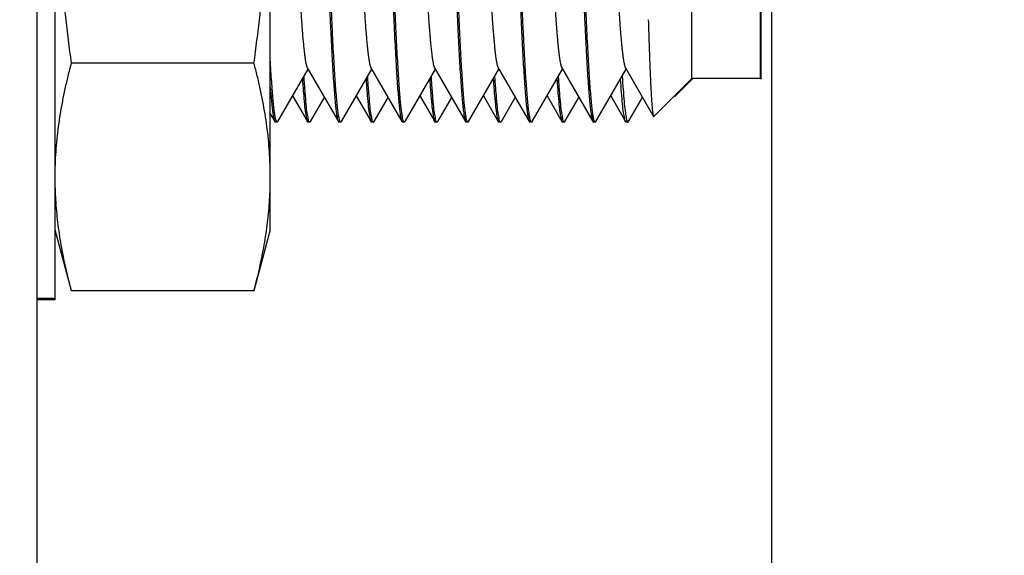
# Model space of a CAD drawing. Header units: inches. Extents: x 0.2 to 16.8, y 0.1 to 10.8.
# Tile 5 of 44: x 1.838 to 2.269, y 5.26 to 5.494. Entities that reach past the tile are written whole.
import ezdxf

# ---------------------------------------------------------------- set-up
doc = ezdxf.new("R2010")
doc.units = ezdxf.units.IN
doc.header["$LTSCALE"] = 0.935
doc.header["$MEASUREMENT"] = 0
doc.layers.get('0').update_dxf_attribs({"linetype": 'CONTINUOUS'})
doc.layers.add('DIMENSIONS', color=7, linetype='CONTINUOUS')
doc.styles.get("Standard").update_dxf_attribs({"font": 'txt', "width": 0.8})
doc.dimstyles.new('DIMSTYLE_1', dxfattribs={"dimtxt": 0.125, "dimasz": 0.18, "dimexe": 0.18, "dimexo": 0.0625, "dimgap": 0.09, "dimtad": 0, "dimtih": 1, "dimtoh": 1, "dimdec": 3, "dimzin": 4, "dimdsep": 46, "dimtxsty": 'STANDARD', "dimblk": '_FILLED', "dimblk1": '_FILLED', "dimblk2": '_FILLED', "dimcen": 0.09, "dimadec": 0, "dimazin": 0, "dimtp": 0.01, "dimtm": 0.01, "dimtfac": 1, "dimtdec": 3, "dimtofl": 0, "dimtmove": 0, "dimatfit": 3, "dimldrblk": '_FILLED', "dimfxl": 1, "dimtolj": 1, "dimtzin": 4, "dimarcsym": 0})

# ---------------------------------------------------------------- blocks, each defined once
blk = doc.blocks.new('*D17')
at = {"layer": 'DIMENSIONS', "color": 2, "linetype": 'CONTINUOUS'}
blk.add_line((2.16712, 4.89887), (2.16712, 8.62929), dxfattribs=at)
at = {"layer": 'DIMENSIONS', "color": 2, "linetype": 'CONTINUOUS', "width": 0.8}
for s, p in [(']', (2.22962, 10.11679)), ('11.08', (2.22962, 9.61679)), ('[', (2.22962, 9.51679)), ('.436', (2.22962, 8.99179)), ('2X ', (2.22962, 8.69179))]:
    blk.add_text(s, height=0.125, rotation=90, dxfattribs=at).set_placement(p)
blk = doc.blocks.new('_FILLED')
at = {"color": 0, "linetype": 'BYBLOCK'}
blk.add_solid([(0, 0), (-1, 0.1736), (-1, -0.1736)], dxfattribs=at)

msp = doc.modelspace()

# ---------------------------------------------------------------- linework, layer by layer
at = {"color": 7, "linetype": 'CONTINUOUS'}
for p, q in [((1.84599, 7.93179), (1.84599, 3.80608)), ((1.85399, 5.37179), (1.85399, 5.77637)), ((1.94799, 5.40237), (1.94799, 5.74637)), ((2.13212, 5.46837), (2.13212, 5.68037)), ((2.16212, 5.46837), (2.16212, 5.68037)), ((2.16251, 5.46835), (2.16251, 5.68035)), ((1.94086, 5.47506), (1.86112, 5.47506)), ((1.95124, 5.4496), (1.96449, 5.47246)), ((1.96415, 5.47304), (1.97772, 5.4496)), ((1.97904, 5.4496), (1.99228, 5.47246)), ((1.99195, 5.47304), (2.00552, 5.4496)), ((2.00684, 5.4496), (2.02009, 5.47246)), ((2.01975, 5.47304), (2.03332, 5.4496)), ((2.03464, 5.4496), (2.04789, 5.47246)), ((2.04755, 5.47304), (2.06112, 5.4496)), ((2.06244, 5.4496), (2.07568, 5.47246)), ((2.07535, 5.47304), (2.08892, 5.4496)), ((2.09024, 5.4496), (2.10349, 5.47247)), ((2.10315, 5.47305), (2.1154, 5.45188)), ((2.13212, 5.46837), (2.11558, 5.45182)), ((2.13251, 5.46835), (2.12477, 5.46062)), ((2.16212, 5.46837), (2.13212, 5.46837)), ((2.16251, 5.46835), (2.16212, 5.46835)), ((1.95772, 5.46079), (1.9642, 5.44958)), ((1.96553, 5.44958), (1.97163, 5.46012)), ((1.98552, 5.46079), (1.992, 5.44959)), ((1.99332, 5.44958), (1.99943, 5.46012)), ((2.01332, 5.46079), (2.0198, 5.44959)), ((2.02113, 5.44958), (2.02723, 5.46012)), ((2.04112, 5.46079), (2.04761, 5.44958)), ((2.04893, 5.44958), (2.05503, 5.46012)), ((2.06892, 5.46079), (2.0754, 5.44958)), ((2.07673, 5.44959), (2.08283, 5.46012)), ((2.09672, 5.46079), (2.10321, 5.44959)), ((2.10452, 5.44958), (2.11063, 5.46013)), ((2.12458, 5.46069), (2.12477, 5.46062)), ((1.94799, 5.45294), (1.94992, 5.44959)), ((1.95097, 5.44937), (1.95019, 5.44937)), ((1.95124, 5.4496), (1.95097, 5.44937)), ((1.96526, 5.44935), (1.96448, 5.44935)), ((1.97877, 5.44937), (1.97799, 5.44937)), ((1.99306, 5.44935), (1.99228, 5.44935)), ((1.99332, 5.44958), (1.99306, 5.44935)), ((2.00657, 5.44937), (2.00579, 5.44937)), ((2.02086, 5.44935), (2.02008, 5.44935)), ((2.03437, 5.44937), (2.03359, 5.44937)), ((2.04866, 5.44935), (2.04788, 5.44935)), ((2.04893, 5.44958), (2.04866, 5.44935)), ((2.06217, 5.44937), (2.06139, 5.44937)), ((2.07645, 5.44935), (2.07568, 5.44935)), ((2.08997, 5.44937), (2.08919, 5.44937)), ((2.10348, 5.44935), (2.10321, 5.44959)), ((2.10425, 5.44935), (2.10348, 5.44935)), ((1.86112, 5.37574), (1.85399, 5.40237)), ((1.94799, 5.40237), (1.94086, 5.37574)), ((1.94086, 5.37576), (1.86112, 5.37576)), ((1.85399, 5.37237), (1.84599, 5.37237)), ((1.85399, 5.37179), (1.84599, 5.37179))]:
    msp.add_line(p, q, dxfattribs=at)
for points, knots in [([(1.95092, 5.6757), (1.95092, 5.67569), (1.95095, 5.67565), (1.95098, 5.67557), (1.95103, 5.67547), (1.95108, 5.67535), (1.95113, 5.67521), (1.9512, 5.675), (1.95129, 5.67469), (1.9514, 5.67429), (1.9515, 5.67382), (1.9516, 5.67331), (1.95171, 5.67273), (1.95181, 5.67211), (1.95192, 5.67143), (1.95202, 5.67069), (1.95212, 5.6699), (1.95223, 5.66906), (1.95237, 5.66784), (1.95255, 5.66618), (1.95276, 5.66403), (1.95296, 5.66169), (1.95317, 5.65915), (1.95338, 5.65642), (1.95359, 5.65351), (1.9538, 5.65042), (1.954, 5.64716), (1.95421, 5.64375), (1.95443, 5.64007), (1.95465, 5.63613), (1.95495, 5.63044), (1.95533, 5.62298), (1.95578, 5.61367), (1.95622, 5.60421), (1.95665, 5.59471), (1.9572, 5.58208), (1.95776, 5.56911), (1.95834, 5.55594), (1.95879, 5.54588), (1.95924, 5.53612), (1.95969, 5.52676), (1.96007, 5.51925), (1.96038, 5.51351), (1.9606, 5.50944), (1.96083, 5.50554), (1.96105, 5.50182), (1.96128, 5.49829), (1.96151, 5.49487), (1.96174, 5.49159), (1.96199, 5.48847), (1.96223, 5.48561), (1.96244, 5.4834), (1.96261, 5.48177), (1.96273, 5.48065), (1.96285, 5.4796), (1.96297, 5.47862), (1.9631, 5.47771), (1.96322, 5.47688), (1.96334, 5.47613), (1.96345, 5.4755), (1.96355, 5.47499), (1.96364, 5.47458), (1.96373, 5.47422), (1.96382, 5.47389), (1.96391, 5.47361), (1.96398, 5.4734), (1.96404, 5.47325), (1.96409, 5.47315), (1.96412, 5.47308), (1.96415, 5.47305), (1.96415, 5.47304)], [0, 0, 0, 0, 0.000146, 0.00066, 0.001227, 0.001849, 0.002585, 0.003386, 0.005187, 0.007254, 0.009586, 0.012183, 0.015046, 0.018171, 0.021559, 0.025208, 0.029117, 0.033283, 0.037705, 0.04731, 0.05792, 0.069515, 0.082068, 0.095545, 0.109914, 0.125142, 0.141197, 0.158046, 0.175656, 0.195551, 0.216243, 0.259781, 0.305801, 0.353835, 0.399548, 0.446157, 0.540381, 0.591027, 0.640731, 0.68898, 0.73526, 0.779076, 0.799923, 0.819995, 0.839239, 0.857603, 0.875036, 0.891485, 0.908141, 0.923546, 0.937665, 0.950463, 0.956355, 0.961903, 0.967104, 0.971952, 0.976444, 0.980576, 0.984344, 0.987745, 0.989982, 0.992024, 0.993871, 0.995525, 0.996988, 0.998261, 0.998827, 0.999348, 0.999824, 1, 1, 1, 1]), ([(1.97872, 5.67569), (1.97873, 5.67567), (1.97876, 5.67561), (1.97881, 5.67551), (1.97886, 5.67539), (1.97891, 5.67526), (1.97897, 5.67511), (1.97904, 5.67488), (1.97913, 5.67457), (1.97923, 5.67414), (1.97933, 5.67367), (1.97944, 5.67313), (1.97954, 5.67254), (1.97965, 5.6719), (1.97975, 5.6712), (1.97985, 5.67045), (1.97996, 5.66964), (1.98006, 5.66878), (1.9802, 5.66753), (1.98038, 5.66585), (1.98059, 5.66367), (1.9808, 5.66129), (1.98101, 5.65872), (1.98122, 5.65588), (1.98144, 5.65276), (1.98166, 5.64936), (1.98189, 5.64577), (1.98212, 5.64199), (1.98234, 5.63803), (1.98265, 5.63244), (1.98302, 5.62533), (1.98344, 5.61663), (1.98386, 5.60777), (1.98427, 5.59862), (1.9847, 5.58898), (1.98514, 5.57894), (1.98559, 5.5686), (1.98604, 5.55832), (1.98649, 5.54821), (1.98694, 5.53837), (1.98738, 5.5289), (1.98776, 5.52129), (1.98807, 5.51547), (1.9883, 5.51121), (1.98854, 5.50703), (1.98878, 5.50293), (1.98903, 5.49906), (1.98927, 5.49541), (1.98952, 5.492), (1.98976, 5.48884), (1.99, 5.48594), (1.99023, 5.48348), (1.99044, 5.48141), (1.99063, 5.47972), (1.9908, 5.47843), (1.99093, 5.47748), (1.99103, 5.47683), (1.99112, 5.47624), (1.99122, 5.47569), (1.99131, 5.47518), (1.99141, 5.47473), (1.99151, 5.47432), (1.9916, 5.47396), (1.99168, 5.47368), (1.99175, 5.47349), (1.9918, 5.47336), (1.99185, 5.47324), (1.9919, 5.47313), (1.99193, 5.47307), (1.99195, 5.47304)], [0, 0, 0, 0, 0.000373, 0.000957, 0.001604, 0.002315, 0.00309, 0.003929, 0.005806, 0.007946, 0.010353, 0.013027, 0.015968, 0.019177, 0.022651, 0.026389, 0.030388, 0.034645, 0.039158, 0.04894, 0.059714, 0.071456, 0.084145, 0.097758, 0.11352, 0.130292, 0.148023, 0.166665, 0.186168, 0.206481, 0.249342, 0.291249, 0.335013, 0.380233, 0.426512, 0.477372, 0.528472, 0.579277, 0.629253, 0.677876, 0.724655, 0.769107, 0.79031, 0.810751, 0.831969, 0.852169, 0.871298, 0.889304, 0.906133, 0.921734, 0.936054, 0.94904, 0.958287, 0.966667, 0.97417, 0.977589, 0.980786, 0.983759, 0.986507, 0.98903, 0.991326, 0.993396, 0.99524, 0.996857, 0.997582, 0.998251, 0.998913, 0.999511, 1, 1, 1, 1]), ([(2.00652, 5.67569), (2.00652, 5.67568), (2.00655, 5.67563), (2.0066, 5.67554), (2.00665, 5.67541), (2.00671, 5.67527), (2.00677, 5.67511), (2.00682, 5.67493), (2.0069, 5.67466), (2.007, 5.67429), (2.00711, 5.67379), (2.00722, 5.67322), (2.00733, 5.67259), (2.00745, 5.6719), (2.00756, 5.67114), (2.00767, 5.67032), (2.00778, 5.66944), (2.0079, 5.66849), (2.00801, 5.66748), (2.00816, 5.66602), (2.00836, 5.66404), (2.00858, 5.66149), (2.00881, 5.65872), (2.00903, 5.65572), (2.00926, 5.65252), (2.00949, 5.649), (2.00973, 5.64518), (2.00997, 5.64105), (2.01021, 5.63671), (2.01046, 5.63218), (2.0107, 5.62748), (2.01103, 5.6209), (2.01143, 5.61262), (2.01189, 5.60259), (2.01234, 5.59253), (2.01279, 5.58227), (2.01325, 5.57165), (2.01373, 5.56078), (2.01421, 5.54978), (2.0147, 5.53909), (2.01519, 5.52883), (2.0156, 5.52061), (2.01593, 5.51434), (2.01617, 5.5099), (2.01642, 5.50566), (2.01666, 5.50163), (2.01691, 5.49783), (2.01716, 5.49417), (2.01741, 5.49068), (2.01764, 5.48788), (2.01782, 5.48579), (2.01795, 5.48434), (2.01808, 5.48297), (2.01822, 5.48168), (2.01835, 5.48048), (2.01848, 5.47936), (2.01861, 5.47832), (2.01875, 5.47737), (2.01888, 5.47651), (2.01901, 5.47573), (2.01914, 5.47504), (2.01923, 5.47462), (2.01928, 5.47442)], [0, 0, 0, 0, 0.000204, 0.000823, 0.001516, 0.002284, 0.003127, 0.004048, 0.005045, 0.007272, 0.009812, 0.012664, 0.01583, 0.019309, 0.023101, 0.027205, 0.031621, 0.036345, 0.041373, 0.046701, 0.058239, 0.070928, 0.084733, 0.09962, 0.115555, 0.132504, 0.151965, 0.172506, 0.194057, 0.216547, 0.239906, 0.264064, 0.314495, 0.363132, 0.413238, 0.46428, 0.515725, 0.571295, 0.626045, 0.679311, 0.730427, 0.77875, 0.80169, 0.823726, 0.844791, 0.86482, 0.883746, 0.901501, 0.919346, 0.935696, 0.943297, 0.950508, 0.957323, 0.963737, 0.969744, 0.975341, 0.98052, 0.985278, 0.989609, 0.993509, 0.996974, 1, 1, 1, 1]), ([(2.03432, 5.6757), (2.03433, 5.67568), (2.03436, 5.67562), (2.03441, 5.67553), (2.03445, 5.67542), (2.0345, 5.67529), (2.03455, 5.67516), (2.03462, 5.67496), (2.0347, 5.67467), (2.03479, 5.6743), (2.03489, 5.67387), (2.03499, 5.6734), (2.03508, 5.67289), (2.03518, 5.67232), (2.03527, 5.67172), (2.03537, 5.67106), (2.0355, 5.6701), (2.03567, 5.66873), (2.03587, 5.6669), (2.03608, 5.66482), (2.03629, 5.66254), (2.0365, 5.66007), (2.03671, 5.65741), (2.03691, 5.65456), (2.03712, 5.65154), (2.03732, 5.64843), (2.03752, 5.64526), (2.03778, 5.64087), (2.03804, 5.63631), (2.03829, 5.63159), (2.03855, 5.62658), (2.03888, 5.61986), (2.03929, 5.61135), (2.03971, 5.60231), (2.04012, 5.59301), (2.04068, 5.58036), (2.04123, 5.56766), (2.04178, 5.55502), (2.04221, 5.54549), (2.04265, 5.536), (2.0431, 5.52664), (2.04348, 5.51914), (2.04378, 5.51341), (2.04405, 5.50862), (2.04435, 5.50338), (2.04465, 5.49863), (2.0449, 5.49506), (2.04507, 5.49258), (2.04525, 5.49022), (2.04543, 5.48795), (2.04562, 5.48577), (2.04581, 5.4837), (2.046, 5.48179), (2.04619, 5.48006), (2.04636, 5.47873), (2.04649, 5.47776), (2.04659, 5.4771), (2.04668, 5.47648), (2.04678, 5.47591), (2.04687, 5.47539), (2.04697, 5.47491), (2.04707, 5.47448), (2.04716, 5.4741), (2.04726, 5.47377), (2.04734, 5.47352), (2.04741, 5.47335), (2.04745, 5.47323), (2.0475, 5.47313), (2.04754, 5.47307), (2.04755, 5.47304)], [0, 0, 0, 0, 0.00039, 0.00093, 0.001523, 0.00217, 0.002873, 0.003631, 0.005315, 0.007223, 0.009356, 0.011715, 0.0143, 0.017109, 0.020144, 0.023402, 0.026884, 0.034515, 0.043776, 0.054049, 0.065304, 0.077517, 0.090658, 0.1047, 0.119616, 0.135377, 0.15065, 0.166586, 0.200317, 0.218044, 0.236302, 0.274278, 0.317344, 0.362031, 0.407934, 0.45465, 0.548884, 0.595563, 0.641389, 0.689592, 0.73583, 0.779633, 0.800475, 0.820532, 0.850365, 0.877942, 0.890832, 0.903095, 0.914709, 0.925655, 0.936735, 0.946991, 0.956407, 0.964968, 0.972661, 0.976178, 0.979472, 0.982543, 0.985388, 0.988006, 0.990397, 0.992559, 0.994493, 0.9962, 0.997684, 0.998343, 0.998947, 0.999498, 1, 1, 1, 1]), ([(2.06212, 5.6757), (2.06213, 5.67568), (2.06216, 5.67563), (2.0622, 5.67553), (2.06226, 5.6754), (2.06232, 5.67525), (2.06237, 5.67508), (2.06243, 5.6749), (2.06249, 5.67471), (2.06256, 5.67441), (2.06266, 5.67401), (2.06277, 5.67347), (2.06289, 5.67287), (2.063, 5.6722), (2.06311, 5.67147), (2.06322, 5.67068), (2.06334, 5.66982), (2.06345, 5.6689), (2.0636, 5.66762), (2.06378, 5.66591), (2.06398, 5.66373), (2.06419, 5.66136), (2.0644, 5.65879), (2.06461, 5.65604), (2.06482, 5.65311), (2.06502, 5.65), (2.06524, 5.64662), (2.06546, 5.64298), (2.06568, 5.63907), (2.06591, 5.63498), (2.06621, 5.62924), (2.06659, 5.62172), (2.06704, 5.61235), (2.06749, 5.60257), (2.06794, 5.59251), (2.06839, 5.58225), (2.06885, 5.57163), (2.06933, 5.56076), (2.06982, 5.54977), (2.0703, 5.53907), (2.07075, 5.52968), (2.07115, 5.5216), (2.0715, 5.51482), (2.07186, 5.50842), (2.07216, 5.50328), (2.07241, 5.4993), (2.0726, 5.49639), (2.0728, 5.49364), (2.07299, 5.49103), (2.07318, 5.48859), (2.07337, 5.4863), (2.07356, 5.48418), (2.07376, 5.48224), (2.07395, 5.48046), (2.07411, 5.4791), (2.07424, 5.4781), (2.07434, 5.47741), (2.07444, 5.47678), (2.07453, 5.47618), (2.07463, 5.47564), (2.07472, 5.47514), (2.07482, 5.47469), (2.07491, 5.47428), (2.07501, 5.47392), (2.07509, 5.47366), (2.07516, 5.47346), (2.07521, 5.47334), (2.07525, 5.47323), (2.0753, 5.47313), (2.07534, 5.47306), (2.07535, 5.47304)], [0, 0, 0, 0, 0.000298, 0.000925, 0.001626, 0.002401, 0.003253, 0.00418, 0.005184, 0.006266, 0.00866, 0.011364, 0.014378, 0.017701, 0.021333, 0.025271, 0.029517, 0.034067, 0.038921, 0.048672, 0.059426, 0.071154, 0.083828, 0.097418, 0.111895, 0.127231, 0.143397, 0.161808, 0.181104, 0.201227, 0.222124, 0.266016, 0.312337, 0.360628, 0.410374, 0.461047, 0.512117, 0.567278, 0.621626, 0.674503, 0.725254, 0.7604, 0.793869, 0.825452, 0.854937, 0.869961, 0.884285, 0.897885, 0.910738, 0.92282, 0.934109, 0.94458, 0.954211, 0.962982, 0.970879, 0.974497, 0.977894, 0.981068, 0.984019, 0.986745, 0.989245, 0.99152, 0.993569, 0.995391, 0.996989, 0.997703, 0.998363, 0.998967, 0.999517, 1, 1, 1, 1]), ([(2.08992, 5.67569), (2.08993, 5.67567), (2.08996, 5.67561), (2.09001, 5.67551), (2.09007, 5.67538), (2.09012, 5.67523), (2.09018, 5.67507), (2.09024, 5.67489), (2.09029, 5.67469), (2.09037, 5.67441), (2.09046, 5.67402), (2.09056, 5.67353), (2.09067, 5.67298), (2.09077, 5.67238), (2.09087, 5.67172), (2.09098, 5.671), (2.09108, 5.67024), (2.09122, 5.66911), (2.0914, 5.66757), (2.09161, 5.66557), (2.09182, 5.66336), (2.09203, 5.66089), (2.09225, 5.65813), (2.09248, 5.65509), (2.0927, 5.65184), (2.09293, 5.64838), (2.09315, 5.64474), (2.09338, 5.64091), (2.0936, 5.63691), (2.09391, 5.63126), (2.09429, 5.62384), (2.09474, 5.61457), (2.09519, 5.60488), (2.09565, 5.59459), (2.09613, 5.5838), (2.09661, 5.57261), (2.0971, 5.56144), (2.09755, 5.55119), (2.09797, 5.54192), (2.09836, 5.5337), (2.09874, 5.52578), (2.09913, 5.51804), (2.09947, 5.51173), (2.09975, 5.50677), (2.09996, 5.50328), (2.10017, 5.49994), (2.10038, 5.49676), (2.10059, 5.49376), (2.10079, 5.49094), (2.101, 5.4883), (2.10121, 5.48586), (2.10142, 5.48361), (2.10163, 5.48157), (2.1018, 5.47999), (2.10195, 5.47883), (2.10205, 5.47804), (2.10215, 5.47731), (2.10226, 5.47663), (2.10236, 5.476), (2.10247, 5.47541), (2.10258, 5.47487), (2.10269, 5.47438), (2.10279, 5.47401), (2.10286, 5.47375), (2.10292, 5.47358), (2.10298, 5.47342), (2.10303, 5.47328), (2.10309, 5.47316), (2.10313, 5.47308), (2.10315, 5.47305), (2.10315, 5.47305)], [0, 0, 0, 0, 0.000317, 0.000947, 0.00165, 0.002429, 0.003284, 0.004216, 0.005226, 0.006314, 0.008531, 0.011016, 0.013768, 0.016787, 0.020069, 0.023615, 0.027421, 0.031486, 0.040383, 0.050291, 0.061191, 0.073065, 0.087004, 0.10202, 0.118069, 0.135105, 0.153083, 0.171957, 0.191683, 0.212214, 0.25549, 0.301314, 0.349192, 0.398633, 0.453375, 0.508692, 0.563905, 0.618337, 0.660161, 0.700777, 0.739881, 0.77717, 0.815179, 0.833157, 0.850401, 0.866873, 0.882536, 0.897353, 0.911285, 0.924299, 0.936371, 0.947479, 0.957603, 0.966723, 0.9709, 0.974818, 0.978476, 0.98187, 0.984998, 0.987859, 0.990656, 0.993137, 0.995305, 0.996273, 0.997164, 0.997979, 0.998718, 0.999383, 0.999976, 1, 1, 1, 1]), ([(1.86112, 5.47506), (1.86067, 5.47845), (1.8598, 5.48517), (1.85862, 5.49521), (1.85756, 5.50514), (1.85663, 5.51502), (1.85584, 5.52488), (1.85517, 5.53474), (1.85465, 5.54461), (1.85427, 5.55451), (1.85404, 5.56443), (1.85399, 5.57105), (1.85399, 5.57437)], [0, 0, 0, 0, 0.102864, 0.204141, 0.304282, 0.40372, 0.502869, 0.601973, 0.701221, 0.80064, 0.900235, 1, 1, 1, 1]), ([(1.94086, 5.47506), (1.94131, 5.47845), (1.94218, 5.48517), (1.94336, 5.49521), (1.94442, 5.50514), (1.94535, 5.51502), (1.94614, 5.52488), (1.94681, 5.53474), (1.94733, 5.54461), (1.94771, 5.55451), (1.94794, 5.56443), (1.94799, 5.57105), (1.94799, 5.57437)], [0, 0, 0, 0, 0.102864, 0.204141, 0.304282, 0.40372, 0.502869, 0.601973, 0.701221, 0.80064, 0.900235, 1, 1, 1, 1]), ([(1.97104, 5.57437), (1.97114, 5.57146), (1.97135, 5.56566), (1.97166, 5.557), (1.97197, 5.54842), (1.97228, 5.53997), (1.97258, 5.53168), (1.97289, 5.52361), (1.97319, 5.51578), (1.9735, 5.50823), (1.97381, 5.50101), (1.97412, 5.49415), (1.97443, 5.48767), (1.97473, 5.48162), (1.97504, 5.47602), (1.97535, 5.4709), (1.97566, 5.46629), (1.97597, 5.4622), (1.97627, 5.45866), (1.97657, 5.45567), (1.97688, 5.45329), (1.97714, 5.45141), (1.97747, 5.45037), (1.9776, 5.4497), (1.97768, 5.44958)], [0, 0, 0, 0, 0.069789, 0.13927, 0.208016, 0.275817, 0.342215, 0.406991, 0.469777, 0.530252, 0.588191, 0.643217, 0.695166, 0.743696, 0.788634, 0.829743, 0.866799, 0.899674, 0.928154, 0.952158, 0.971546, 0.986265, 0.996292, 1, 1, 1, 1]), ([(1.97831, 5.45005), (1.97821, 5.45051), (1.97792, 5.45141), (1.97766, 5.45329), (1.97735, 5.45567), (1.97705, 5.45866), (1.97674, 5.4622), (1.97643, 5.46629), (1.97612, 5.4709), (1.97581, 5.47602), (1.97551, 5.48162), (1.97521, 5.48767), (1.9749, 5.49415), (1.9746, 5.50101), (1.97429, 5.50823), (1.97398, 5.51578), (1.97367, 5.52361), (1.97336, 5.53168), (1.97306, 5.53997), (1.97275, 5.54842), (1.97243, 5.557), (1.97212, 5.56566), (1.97192, 5.57146), (1.97182, 5.57437)], [0, 0, 0, 0, 0.010063, 0.024839, 0.044303, 0.068399, 0.096986, 0.129985, 0.167179, 0.208441, 0.253546, 0.302256, 0.354396, 0.409626, 0.467778, 0.528481, 0.591499, 0.656517, 0.723161, 0.791213, 0.860215, 0.929952, 1, 1, 1, 1]), ([(1.99884, 5.57437), (1.99895, 5.57146), (1.99915, 5.56566), (1.99946, 5.557), (1.99976, 5.54842), (2.00007, 5.53997), (2.00038, 5.53168), (2.00069, 5.52361), (2.001, 5.51578), (2.00131, 5.50823), (2.00161, 5.50101), (2.00192, 5.49415), (2.00223, 5.48767), (2.00254, 5.48162), (2.00285, 5.47602), (2.00316, 5.4709), (2.00346, 5.46629), (2.00376, 5.4622), (2.00406, 5.45865), (2.00436, 5.45567), (2.00468, 5.45329), (2.00494, 5.45141), (2.00527, 5.45037), (2.0054, 5.4497), (2.00548, 5.44958)], [0, 0, 0, 0, 0.069791, 0.139272, 0.20802, 0.275822, 0.342222, 0.407001, 0.469789, 0.530268, 0.588206, 0.643234, 0.695185, 0.743719, 0.788659, 0.829768, 0.866821, 0.899695, 0.928177, 0.952186, 0.971579, 0.986298, 0.996324, 1, 1, 1, 1]), ([(2.00579, 5.45132), (2.00567, 5.45193), (2.00544, 5.45334), (2.00513, 5.45576), (2.00483, 5.45875), (2.00452, 5.46231), (2.00422, 5.4664), (2.00392, 5.47102), (2.00362, 5.47615), (2.00331, 5.48175), (2.003, 5.4878), (2.00269, 5.49427), (2.00238, 5.50112), (2.00208, 5.50834), (2.00178, 5.51587), (2.00147, 5.52369), (2.00116, 5.53175), (2.00085, 5.54003), (2.00054, 5.54846), (2.00023, 5.55703), (1.99993, 5.56568), (1.99973, 5.57146), (1.99962, 5.57437)], [0, 0, 0, 0, 0.015073, 0.034878, 0.059318, 0.088315, 0.121692, 0.159348, 0.201042, 0.246637, 0.29586, 0.348505, 0.40431, 0.46298, 0.524285, 0.587853, 0.653472, 0.720716, 0.789365, 0.858991, 0.929333, 1, 1, 1, 1]), ([(2.02664, 5.57437), (2.02674, 5.57148), (2.02695, 5.56572), (2.02726, 5.55712), (2.02756, 5.5486), (2.02787, 5.54021), (2.02817, 5.53198), (2.02847, 5.52395), (2.02878, 5.51617), (2.02909, 5.50866), (2.0294, 5.50147), (2.0297, 5.49463), (2.03001, 5.48817), (2.03031, 5.48213), (2.03061, 5.47653), (2.03092, 5.4714), (2.03123, 5.46676), (2.03153, 5.46264), (2.03184, 5.45906), (2.03214, 5.45603), (2.03243, 5.45356), (2.03265, 5.45212), (2.03277, 5.45149)], [0, 0, 0, 0, 0.070382, 0.140444, 0.209801, 0.278194, 0.345202, 0.410608, 0.473993, 0.535151, 0.593713, 0.649448, 0.702066, 0.75131, 0.796975, 0.838795, 0.876632, 0.910244, 0.939526, 0.964301, 0.984489, 1, 1, 1, 1]), ([(2.03391, 5.45005), (2.03381, 5.45051), (2.03353, 5.45141), (2.03326, 5.45329), (2.03295, 5.45567), (2.03265, 5.45865), (2.03234, 5.4622), (2.03204, 5.46629), (2.03173, 5.4709), (2.03142, 5.47602), (2.03112, 5.48162), (2.03081, 5.48767), (2.0305, 5.49415), (2.03019, 5.50101), (2.02988, 5.50823), (2.02957, 5.51578), (2.02927, 5.52361), (2.02896, 5.53168), (2.02866, 5.53997), (2.02835, 5.54842), (2.02804, 5.557), (2.02773, 5.56566), (2.02752, 5.57146), (2.02742, 5.57437)], [0, 0, 0, 0, 0.01006, 0.024835, 0.044302, 0.068399, 0.096985, 0.129983, 0.167174, 0.208435, 0.253543, 0.302254, 0.354399, 0.409631, 0.467785, 0.528492, 0.591506, 0.656524, 0.723164, 0.791213, 0.860215, 0.929952, 1, 1, 1, 1]), ([(2.05444, 5.57437), (2.05454, 5.57146), (2.05475, 5.56566), (2.05506, 5.557), (2.05536, 5.54842), (2.05567, 5.53997), (2.05598, 5.53168), (2.05629, 5.52361), (2.0566, 5.51578), (2.05691, 5.50823), (2.05721, 5.50101), (2.05752, 5.49415), (2.05783, 5.48767), (2.05813, 5.48162), (2.05844, 5.47602), (2.05875, 5.4709), (2.05905, 5.46629), (2.05936, 5.4622), (2.05967, 5.45866), (2.05997, 5.45567), (2.06028, 5.45329), (2.06054, 5.45141), (2.06087, 5.45037), (2.061, 5.4497), (2.06108, 5.44958)], [0, 0, 0, 0, 0.069789, 0.139267, 0.208013, 0.275811, 0.342206, 0.406985, 0.469767, 0.530248, 0.588184, 0.643209, 0.69516, 0.74369, 0.788631, 0.829739, 0.866793, 0.89967, 0.928152, 0.952158, 0.971549, 0.986268, 0.996296, 1, 1, 1, 1]), ([(2.06171, 5.45005), (2.06161, 5.45051), (2.06132, 5.45141), (2.06106, 5.45329), (2.06075, 5.45567), (2.06045, 5.45866), (2.06014, 5.4622), (2.05984, 5.46629), (2.05953, 5.4709), (2.05922, 5.47602), (2.05892, 5.48162), (2.05861, 5.48767), (2.0583, 5.49415), (2.058, 5.50101), (2.05769, 5.50823), (2.05738, 5.51578), (2.05707, 5.52361), (2.05676, 5.53168), (2.05645, 5.53997), (2.05614, 5.54842), (2.05583, 5.557), (2.05553, 5.56566), (2.05533, 5.57146), (2.05522, 5.57437)], [0, 0, 0, 0, 0.010065, 0.024841, 0.044305, 0.068401, 0.096987, 0.129986, 0.167179, 0.20844, 0.253547, 0.302257, 0.354401, 0.409633, 0.467785, 0.528492, 0.591505, 0.656525, 0.723167, 0.791216, 0.860217, 0.929954, 1, 1, 1, 1]), ([(2.08224, 5.57437), (2.08234, 5.57146), (2.08255, 5.56566), (2.08286, 5.557), (2.08317, 5.54842), (2.08348, 5.53997), (2.08379, 5.53168), (2.08409, 5.52361), (2.08439, 5.51578), (2.0847, 5.50823), (2.08501, 5.50101), (2.08532, 5.49415), (2.08563, 5.48767), (2.08593, 5.48162), (2.08624, 5.47602), (2.08655, 5.4709), (2.08686, 5.46629), (2.08716, 5.4622), (2.08746, 5.45865), (2.08777, 5.45567), (2.08808, 5.45329), (2.08834, 5.45141), (2.08867, 5.45037), (2.0888, 5.4497), (2.08888, 5.44958)], [0, 0, 0, 0, 0.06979, 0.139271, 0.208019, 0.275818, 0.342214, 0.406992, 0.469772, 0.530255, 0.588194, 0.643223, 0.695176, 0.743707, 0.78865, 0.82976, 0.866815, 0.89969, 0.928172, 0.952181, 0.971575, 0.986293, 0.996317, 1, 1, 1, 1]), ([(2.08951, 5.45005), (2.08941, 5.45051), (2.08912, 5.45141), (2.08886, 5.45329), (2.08855, 5.45567), (2.08825, 5.45865), (2.08794, 5.4622), (2.08764, 5.46629), (2.08733, 5.4709), (2.08702, 5.47602), (2.08671, 5.48162), (2.08641, 5.48767), (2.0861, 5.49415), (2.0858, 5.50101), (2.08549, 5.50823), (2.08518, 5.51578), (2.08487, 5.52361), (2.08456, 5.53168), (2.08426, 5.53997), (2.08395, 5.54842), (2.08363, 5.557), (2.08332, 5.56566), (2.08312, 5.57146), (2.08301, 5.57437)], [0, 0, 0, 0, 0.010057, 0.024829, 0.044295, 0.068393, 0.09698, 0.129977, 0.167169, 0.208429, 0.253538, 0.302249, 0.354393, 0.409624, 0.467776, 0.528482, 0.591496, 0.656513, 0.723158, 0.791209, 0.860212, 0.929951, 1, 1, 1, 1]), ([(2.11313, 5.49409), (2.11319, 5.492), (2.11331, 5.48796), (2.11351, 5.48211), (2.1137, 5.4767), (2.11389, 5.47177), (2.11408, 5.46735), (2.11428, 5.46345), (2.11447, 5.46011), (2.11466, 5.4573), (2.11485, 5.45514), (2.11503, 5.4534), (2.1152, 5.45262), (2.11532, 5.45195), (2.11537, 5.45187)], [0, 0, 0, 0, 0.148102, 0.287247, 0.415567, 0.532685, 0.63768, 0.730178, 0.809674, 0.875839, 0.928455, 0.967257, 0.992265, 1, 1, 1, 1]), ([(1.95097, 5.44937), (1.95088, 5.44939), (1.95052, 5.44977), (1.95037, 5.45059), (1.95003, 5.452), (1.94977, 5.45395), (1.94946, 5.45646), (1.94916, 5.45952), (1.94886, 5.46311), (1.94857, 5.46721), (1.94827, 5.47181), (1.94809, 5.47504), (1.94799, 5.47673)], [0, 0, 0, 0, 0.012728, 0.044152, 0.095559, 0.16713, 0.258693, 0.369913, 0.500216, 0.649195, 0.815968, 1, 1, 1, 1]), ([(1.85399, 5.42541), (1.85399, 5.42726), (1.85405, 5.43095), (1.85434, 5.43648), (1.85481, 5.442), (1.85546, 5.44749), (1.85627, 5.45297), (1.85725, 5.45845), (1.85838, 5.46395), (1.85967, 5.46949), (1.86062, 5.4732), (1.86112, 5.47506)], [0, 0, 0, 0, 0.110202, 0.220254, 0.330214, 0.440126, 0.550158, 0.660623, 0.772017, 0.884938, 1, 1, 1, 1]), ([(1.94799, 5.42541), (1.94799, 5.42726), (1.94793, 5.43095), (1.94764, 5.43648), (1.94717, 5.442), (1.94652, 5.44749), (1.94571, 5.45297), (1.94473, 5.45845), (1.9436, 5.46395), (1.94231, 5.46949), (1.94136, 5.4732), (1.94086, 5.47506)], [0, 0, 0, 0, 0.110202, 0.220254, 0.330214, 0.440126, 0.550158, 0.660623, 0.772017, 0.884938, 1, 1, 1, 1]), ([(2.01928, 5.47442), (2.01931, 5.47431), (2.01936, 5.47411), (2.01944, 5.47382), (2.01952, 5.47356), (2.0196, 5.47334), (2.01967, 5.47318), (2.01972, 5.47309), (2.01975, 5.47305), (2.01975, 5.47304)], [0, 0, 0, 0, 0.227574, 0.432324, 0.614442, 0.774207, 0.912042, 0.972947, 1, 1, 1, 1]), ([(1.96202, 5.4682), (1.96215, 5.46617), (1.96241, 5.46246), (1.96289, 5.45757), (1.96319, 5.45363), (1.96383, 5.45144), (1.96384, 5.44973), (1.96418, 5.44954)], [0, 0, 0, 0, 0.324349, 0.591156, 0.794363, 0.932138, 1, 1, 1, 1]), ([(1.96526, 5.44947), (1.96518, 5.44947), (1.96463, 5.44956), (1.96463, 5.45141), (1.96397, 5.45363), (1.96366, 5.45757), (1.96319, 5.46249), (1.9629, 5.4666), (1.96274, 5.46903), (1.96271, 5.46941)], [0, 0, 0, 0, 0.010972, 0.07779, 0.20529, 0.393344, 0.640231, 0.943855, 1, 1, 1, 1]), ([(1.98982, 5.46821), (1.98995, 5.46617), (1.9902, 5.46247), (1.99068, 5.45757), (1.991, 5.45363), (1.99163, 5.45144), (1.99164, 5.44974), (1.99198, 5.44955)], [0, 0, 0, 0, 0.32463, 0.591423, 0.794639, 0.932391, 1, 1, 1, 1]), ([(1.99306, 5.44947), (1.99298, 5.44947), (1.99243, 5.44956), (1.99242, 5.45141), (1.99177, 5.45363), (1.99147, 5.45757), (1.99099, 5.46249), (1.9907, 5.4666), (1.99054, 5.46903), (1.99051, 5.46941)], [0, 0, 0, 0, 0.010945, 0.077784, 0.205262, 0.393278, 0.640123, 0.943697, 1, 1, 1, 1]), ([(2.01762, 5.4682), (2.01775, 5.46617), (2.018, 5.46246), (2.01848, 5.45757), (2.0188, 5.45363), (2.01943, 5.45144), (2.01944, 5.44974), (2.01978, 5.44954)], [0, 0, 0, 0, 0.324502, 0.591332, 0.794585, 0.932355, 1, 1, 1, 1]), ([(2.02086, 5.44947), (2.02078, 5.44947), (2.02023, 5.44956), (2.02022, 5.45141), (2.01958, 5.45363), (2.01927, 5.45757), (2.01878, 5.46249), (2.0185, 5.4666), (2.01834, 5.46903), (2.01832, 5.46942)], [0, 0, 0, 0, 0.011094, 0.077929, 0.205341, 0.393299, 0.640074, 0.943531, 1, 1, 1, 1]), ([(2.04541, 5.4682), (2.04555, 5.46617), (2.0458, 5.46246), (2.04628, 5.45757), (2.04659, 5.45363), (2.04724, 5.45144), (2.04724, 5.44973), (2.04758, 5.44954)], [0, 0, 0, 0, 0.324137, 0.590952, 0.794197, 0.931993, 1, 1, 1, 1]), ([(2.04866, 5.44947), (2.04858, 5.44947), (2.04803, 5.44956), (2.04802, 5.45141), (2.04738, 5.45363), (2.04707, 5.45757), (2.04658, 5.46249), (2.0463, 5.4666), (2.04614, 5.46903), (2.04611, 5.46941)], [0, 0, 0, 0, 0.011027, 0.0779, 0.205367, 0.393378, 0.640232, 0.943789, 1, 1, 1, 1]), ([(2.07322, 5.46821), (2.07335, 5.46618), (2.0736, 5.46247), (2.07408, 5.45757), (2.07439, 5.45363), (2.07504, 5.45144), (2.07504, 5.44973), (2.07538, 5.44954)], [0, 0, 0, 0, 0.324552, 0.59123, 0.79438, 0.932095, 1, 1, 1, 1]), ([(2.07645, 5.44947), (2.07637, 5.44947), (2.07582, 5.44956), (2.07582, 5.45141), (2.07518, 5.45363), (2.07486, 5.45757), (2.07438, 5.46249), (2.0741, 5.4666), (2.07394, 5.46904), (2.07392, 5.46942)], [0, 0, 0, 0, 0.01106, 0.077804, 0.205191, 0.39314, 0.639877, 0.943273, 1, 1, 1, 1]), ([(2.1032, 5.44956), (2.10281, 5.44979), (2.10283, 5.45147), (2.10217, 5.45378), (2.10187, 5.45773), (2.1014, 5.46259), (2.10114, 5.46624), (2.10101, 5.4682)], [0, 0, 0, 0, 0.072598, 0.212709, 0.417826, 0.685995, 1, 1, 1, 1]), ([(2.10172, 5.46942), (2.10184, 5.46748), (2.10209, 5.46381), (2.10253, 5.45879), (2.10287, 5.45477), (2.10345, 5.45183), (2.10353, 5.45042), (2.10388, 5.44982)], [0, 0, 0, 0, 0.294977, 0.558474, 0.764915, 0.91229, 1, 1, 1, 1]), ([(1.94799, 5.4645), (1.94808, 5.46322), (1.94827, 5.46083), (1.94857, 5.45753), (1.94888, 5.45478), (1.94917, 5.45262), (1.94947, 5.45095), (1.94969, 5.45014), (1.94988, 5.44965), (1.94991, 5.44959)], [0, 0, 0, 0, 0.256723, 0.477561, 0.661721, 0.808236, 0.916732, 0.987183, 1, 1, 1, 1]), ([(2.03277, 5.45149), (2.03285, 5.45106), (2.03305, 5.45044), (2.03315, 5.44977), (2.0333, 5.44959)], [0, 0, 0, 0, 0.659042, 1, 1, 1, 1]), ([(2.11537, 5.45187), (2.1154, 5.45183), (2.11545, 5.45178), (2.11552, 5.45182), (2.11555, 5.45185)], [0, 0, 0, 0, 0.582696, 1, 1, 1, 1]), ([(1.94991, 5.44959), (1.94997, 5.44947), (1.95005, 5.44937), (1.95016, 5.44938), (1.95018, 5.44938)], [0, 0, 0, 0, 0.82386, 1, 1, 1, 1]), ([(1.96418, 5.44954), (1.9642, 5.44953), (1.96429, 5.44949), (1.9644, 5.44947), (1.96448, 5.44947)], [0, 0, 0, 0, 0.269642, 1, 1, 1, 1]), ([(1.96555, 5.44954), (1.96553, 5.44953), (1.96544, 5.44949), (1.96533, 5.44947), (1.96526, 5.44947)], [0, 0, 0, 0, 0.267177, 1, 1, 1, 1]), ([(1.97768, 5.44958), (1.97772, 5.44952), (1.9778, 5.44944), (1.97793, 5.44941), (1.97799, 5.44941)], [0, 0, 0, 0, 0.586441, 1, 1, 1, 1]), ([(1.97877, 5.44941), (1.97872, 5.44941), (1.97858, 5.44944), (1.97849, 5.44953), (1.97845, 5.44959)], [0, 0, 0, 0, 0.389835, 1, 1, 1, 1]), ([(1.97908, 5.44957), (1.97904, 5.44951), (1.97895, 5.44944), (1.97882, 5.44941), (1.97877, 5.44941)], [0, 0, 0, 0, 0.58542, 1, 1, 1, 1]), ([(1.99198, 5.44955), (1.992, 5.44953), (1.99209, 5.44949), (1.9922, 5.44947), (1.99228, 5.44947)], [0, 0, 0, 0, 0.279324, 1, 1, 1, 1]), ([(2.00548, 5.44958), (2.00552, 5.44952), (2.0056, 5.44944), (2.00574, 5.44941), (2.00579, 5.44941)], [0, 0, 0, 0, 0.589819, 1, 1, 1, 1]), ([(2.00657, 5.44941), (2.00652, 5.44941), (2.00638, 5.44945), (2.0063, 5.44953), (2.00626, 5.44958)], [0, 0, 0, 0, 0.444041, 1, 1, 1, 1]), ([(2.00688, 5.44958), (2.00684, 5.44951), (2.00676, 5.44943), (2.00662, 5.44941), (2.00657, 5.44941)], [0, 0, 0, 0, 0.62506, 1, 1, 1, 1]), ([(2.01978, 5.44954), (2.0198, 5.44953), (2.01989, 5.44949), (2.02, 5.44947), (2.02008, 5.44947)], [0, 0, 0, 0, 0.276071, 1, 1, 1, 1]), ([(2.02115, 5.44954), (2.02113, 5.44953), (2.02104, 5.44949), (2.02094, 5.44947), (2.02086, 5.44947)], [0, 0, 0, 0, 0.264177, 1, 1, 1, 1]), ([(2.0333, 5.44959), (2.03332, 5.44956), (2.03341, 5.44948), (2.03352, 5.44941), (2.0336, 5.44939)], [0, 0, 0, 0, 0.268451, 1, 1, 1, 1]), ([(2.03437, 5.44941), (2.03432, 5.44941), (2.03418, 5.44944), (2.03409, 5.44953), (2.03405, 5.44959)], [0, 0, 0, 0, 0.391768, 1, 1, 1, 1]), ([(2.03468, 5.44958), (2.03464, 5.44952), (2.03456, 5.44944), (2.03443, 5.44941), (2.03437, 5.44941)], [0, 0, 0, 0, 0.588189, 1, 1, 1, 1]), ([(2.04758, 5.44954), (2.04761, 5.44953), (2.04769, 5.44949), (2.0478, 5.44947), (2.04787, 5.44947)], [0, 0, 0, 0, 0.261065, 1, 1, 1, 1]), ([(2.06108, 5.44958), (2.06112, 5.44952), (2.06121, 5.44944), (2.06134, 5.44941), (2.06139, 5.44941)], [0, 0, 0, 0, 0.587424, 1, 1, 1, 1]), ([(2.06217, 5.44941), (2.06212, 5.44941), (2.06198, 5.44944), (2.06189, 5.44953), (2.06185, 5.44959)], [0, 0, 0, 0, 0.38937, 1, 1, 1, 1]), ([(2.06248, 5.44957), (2.06244, 5.44951), (2.06235, 5.44944), (2.06222, 5.44941), (2.06217, 5.44941)], [0, 0, 0, 0, 0.583694, 1, 1, 1, 1]), ([(2.07538, 5.44954), (2.0754, 5.44953), (2.07549, 5.44949), (2.0756, 5.44947), (2.07567, 5.44947)], [0, 0, 0, 0, 0.262259, 1, 1, 1, 1]), ([(2.07675, 5.44955), (2.07673, 5.44953), (2.07664, 5.44949), (2.07653, 5.44947), (2.07645, 5.44947)], [0, 0, 0, 0, 0.280618, 1, 1, 1, 1]), ([(2.08888, 5.44958), (2.08892, 5.44952), (2.089, 5.44944), (2.08914, 5.44941), (2.08919, 5.44941)], [0, 0, 0, 0, 0.588131, 1, 1, 1, 1]), ([(2.08997, 5.44941), (2.08991, 5.44941), (2.08978, 5.44944), (2.08969, 5.44952), (2.08965, 5.44959)], [0, 0, 0, 0, 0.395594, 1, 1, 1, 1]), ([(2.09028, 5.44958), (2.09024, 5.44952), (2.09015, 5.44944), (2.09002, 5.44941), (2.08997, 5.44941)], [0, 0, 0, 0, 0.59078, 1, 1, 1, 1]), ([(2.10426, 5.44937), (2.10428, 5.44936), (2.10438, 5.44934), (2.10447, 5.44944), (2.10454, 5.44957)], [0, 0, 0, 0, 0.145856, 1, 1, 1, 1]), ([(1.94086, 5.37576), (1.94131, 5.37745), (1.94218, 5.3808), (1.94336, 5.38582), (1.94442, 5.39079), (1.94534, 5.39573), (1.94614, 5.40066), (1.9468, 5.40559), (1.94733, 5.41053), (1.94771, 5.41548), (1.94794, 5.42044), (1.94799, 5.42375), (1.94799, 5.42541)], [0, 0, 0, 0, 0.104327, 0.206656, 0.307465, 0.407213, 0.506346, 0.605143, 0.703834, 0.802498, 0.9012, 1, 1, 1, 1]), ([(1.86112, 5.37576), (1.86067, 5.37745), (1.8598, 5.3808), (1.85862, 5.38582), (1.85756, 5.39079), (1.85664, 5.39573), (1.85584, 5.40066), (1.85517, 5.40559), (1.85465, 5.41053), (1.85427, 5.41548), (1.85406, 5.41998), (1.85401, 5.42282), (1.854, 5.42401)], [0, 0, 0, 0, 0.107301, 0.212547, 0.316229, 0.418821, 0.520779, 0.622393, 0.723896, 0.825373, 0.926888, 1, 1, 1, 1])]:
    msp.add_open_spline(points, degree=3, knots=knots, dxfattribs=at)
for points in [[(2.12445, 5.46074), (2.12448, 5.46068), (2.12453, 5.46064), (2.12458, 5.46064)], [(2.0061, 5.45008), (2.006, 5.45054), (2.00587, 5.4509), (2.00579, 5.45132)], [(1.97834, 5.44992), (1.97833, 5.44996), (1.97832, 5.45001), (1.97831, 5.45005)], [(1.97845, 5.44959), (1.9784, 5.44968), (1.97837, 5.4498), (1.97834, 5.44992)], [(2.00613, 5.44992), (2.00612, 5.44997), (2.00611, 5.45003), (2.0061, 5.45008)], [(2.00626, 5.44958), (2.0062, 5.44967), (2.00616, 5.44979), (2.00613, 5.44992)], [(2.03394, 5.44992), (2.03393, 5.44996), (2.03392, 5.45001), (2.03391, 5.45005)], [(2.03405, 5.44959), (2.034, 5.44968), (2.03396, 5.4498), (2.03394, 5.44992)], [(2.06174, 5.44992), (2.06173, 5.44996), (2.06172, 5.45001), (2.06171, 5.45005)], [(2.06185, 5.44959), (2.0618, 5.44968), (2.06177, 5.4498), (2.06174, 5.44992)], [(2.08953, 5.44992), (2.08952, 5.44997), (2.08951, 5.45001), (2.08951, 5.45005)], [(2.08965, 5.44959), (2.08959, 5.44968), (2.08956, 5.4498), (2.08953, 5.44992)], [(2.10388, 5.44982), (2.10399, 5.44962), (2.10413, 5.44942), (2.10426, 5.44937)]]:
    msp.add_open_spline(points, degree=3, dxfattribs=at)

# ---------------------------------------------------------------- dimensions: what is measured, and where the dimension line sits
at = {"layer": 'DIMENSIONS', "color": 2, "linetype": 'CONTINUOUS'}
dim = msp.add_ordinate_dim(feature_location=(2.16712, 4.89887), offset=(0, 3.73043), dtype=1, origin=(1.73099, 7.94179), text='2X <>', dimstyle='DIMSTYLE_1', dxfattribs=at)
dim.commit()
dim.dimension.update_dxf_attribs({"geometry": '*D17', "text_midpoint": (2.16712, 9.45429)})

doc.saveas('drawing.dxf')
